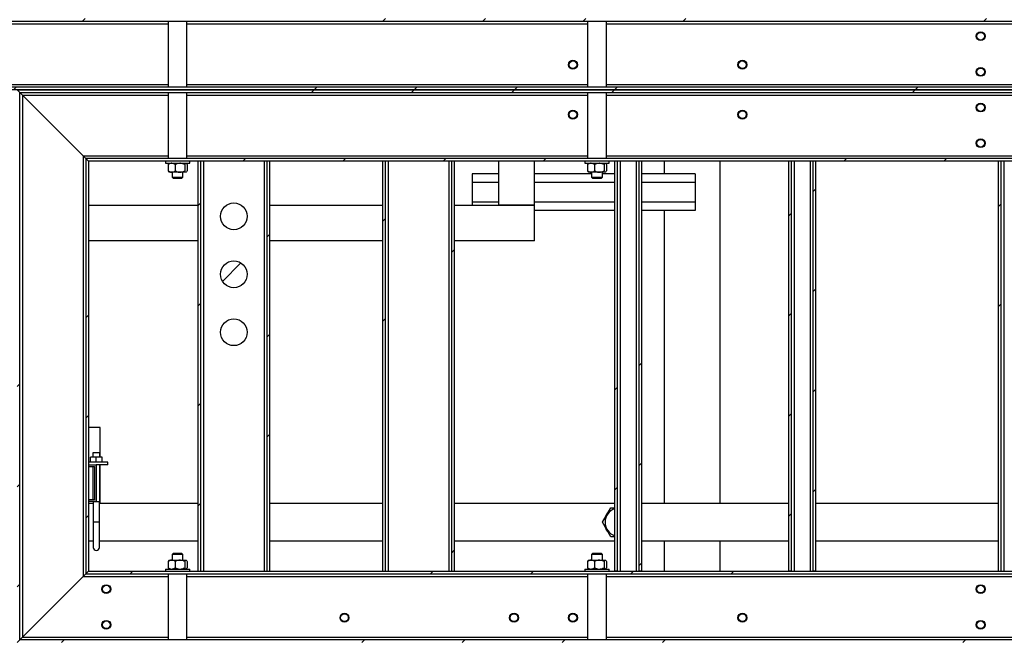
# Model space of a CAD drawing. Header units: millimetres. Extents: x 0 to 841, y 0 to 594.
# Tile 79 of 256: x 251 to 295, y 374 to 402. Entities that reach past the tile are written whole.
import ezdxf

# ---------------------------------------------------------------- set-up
doc = ezdxf.new("R2010")
doc.units = ezdxf.units.MM
doc.layers.add('TRAIT-FINS', color=9, linetype='Continuous')
doc.layers.add('TRAIT-FORT', color=4, linetype='Continuous', lineweight=25)
pattern_1 = [(45, (0, 0), (-13.4704, 13.4704), []), (45, (4.49, 2e-323), (-13.4704, 13.4704), []), (45, (8.98, 4e-323), (-13.4704, 13.4704), []), (45, (13.47, 6e-323), (-13.4704, 13.4704), [])]

msp = doc.modelspace()

# ---------------------------------------------------------------- hatches: boundary and pattern name
at = {"layer": 'TRAIT-FINS'}
h = msp.add_hatch(dxfattribs=at)
h.set_pattern_fill('DIN 201 ACIER ET FONTE', color=9, style=0, pattern_type=2)
h.set_pattern_definition(pattern_1)
h.paths.add_polyline_path([(346.616, 401.879), (346.496, 401.999), (245.776, 401.999), (245.656, 401.879)], flags=0)
h = msp.add_hatch(dxfattribs=at)
h.set_pattern_fill('DIN 201 ACIER ET FONTE', color=9, style=0, pattern_type=2)
h.set_pattern_definition(pattern_1)
h.paths.add_polyline_path([(349.696, 398.799), (349.576, 398.919), (242.696, 398.919), (242.576, 398.799)], flags=0)
h = msp.add_hatch(dxfattribs=at)
h.set_pattern_fill('DIN 201 ACIER ET FONTE', color=9, style=0, pattern_type=2)
h.set_pattern_definition(pattern_1)
h.paths.add_polyline_path([(250.896, 398.679), (250.776, 398.799), (250.776, 373.999), (250.896, 374.119)], flags=0)
h = msp.add_hatch(dxfattribs=at)
h.set_pattern_fill('DIN 201 ACIER ET FONTE', color=9, style=0, pattern_type=2)
h.set_pattern_definition(pattern_1)
h.paths.add_polyline_path([(250.896, 398.679), (349.576, 398.679), (349.696, 398.799), (250.776, 398.799)], flags=0)
h = msp.add_hatch(dxfattribs=at)
h.set_pattern_fill('DIN 201 ACIER ET FONTE', color=9, style=0, pattern_type=2)
h.set_pattern_definition(pattern_1)
h.paths.add_polyline_path([(253.976, 395.599), (253.856, 395.719), (253.856, 377.079), (253.976, 377.199)], flags=0)
h = msp.add_hatch(dxfattribs=at)
h.set_pattern_fill('DIN 201 ACIER ET FONTE', color=9, style=0, pattern_type=2)
h.set_pattern_definition(pattern_1)
h.paths.add_polyline_path([(253.976, 395.599), (346.496, 395.599), (346.616, 395.719), (253.856, 395.719)], flags=0)
h = msp.add_hatch(dxfattribs=at)
h.set_pattern_fill('DIN 201 ACIER ET FONTE', color=9, style=0, pattern_type=2)
h.set_pattern_definition(pattern_1)
h.paths.add_polyline_path([(258.896, 377.199), (259.016, 377.199), (259.016, 395.599), (258.896, 395.599)], flags=0)
h = msp.add_hatch(dxfattribs=at)
h.set_pattern_fill('DIN 201 ACIER ET FONTE', color=9, style=0, pattern_type=2)
h.set_pattern_definition(pattern_1)
h.paths.add_polyline_path([(262.096, 395.599), (261.976, 395.599), (261.976, 377.199), (262.096, 377.199)], flags=0)
h = msp.add_hatch(dxfattribs=at)
h.set_pattern_fill('DIN 201 ACIER ET FONTE', color=9, style=0, pattern_type=2)
h.set_pattern_definition(pattern_1)
h.paths.add_polyline_path([(267.176, 377.199), (267.296, 377.199), (267.296, 395.599), (267.176, 395.599)], flags=0)
h = msp.add_hatch(dxfattribs=at)
h.set_pattern_fill('DIN 201 ACIER ET FONTE', color=9, style=0, pattern_type=2)
h.set_pattern_definition(pattern_1)
h.paths.add_polyline_path([(270.376, 395.599), (270.256, 395.599), (270.256, 377.199), (270.376, 377.199)], flags=0)
h = msp.add_hatch(dxfattribs=at)
h.set_pattern_fill('DIN 201 ACIER ET FONTE', color=9, style=0, pattern_type=2)
h.set_pattern_definition(pattern_1)
h.paths.add_polyline_path([(277.696, 377.199), (277.696, 395.599), (277.576, 395.599), (277.576, 377.199)], flags=0)
h = msp.add_hatch(dxfattribs=at)
h.set_pattern_fill('DIN 201 ACIER ET FONTE', color=9, style=0, pattern_type=2)
h.set_pattern_definition(pattern_1)
h.paths.add_polyline_path([(278.776, 377.199), (278.776, 395.599), (278.656, 395.599), (278.656, 377.199)], flags=0)
h = msp.add_hatch(dxfattribs=at)
h.set_pattern_fill('DIN 201 ACIER ET FONTE', color=9, style=0, pattern_type=2)
h.set_pattern_definition(pattern_1)
h.paths.add_polyline_path([(285.496, 377.199), (285.496, 395.599), (285.376, 395.599), (285.376, 377.199)], flags=0)
h = msp.add_hatch(dxfattribs=at)
h.set_pattern_fill('DIN 201 ACIER ET FONTE', color=9, style=0, pattern_type=2)
h.set_pattern_definition(pattern_1)
h.paths.add_polyline_path([(286.576, 377.199), (286.576, 395.599), (286.456, 395.599), (286.456, 377.199)], flags=0)
h = msp.add_hatch(dxfattribs=at)
h.set_pattern_fill('DIN 201 ACIER ET FONTE', color=9, style=0, pattern_type=2)
h.set_pattern_definition(pattern_1)
h.paths.add_polyline_path([(294.776, 377.199), (294.896, 377.199), (294.896, 395.599), (294.776, 395.599)], flags=0)
h = msp.add_hatch(dxfattribs=at)
h.set_pattern_fill('DIN 201 ACIER ET FONTE', color=9, style=0, pattern_type=2)
h.set_pattern_definition(pattern_1)
edge = h.paths.add_edge_path(flags=0)
edge.add_arc((260.496, 393.119), 0.6, 0, 360)
h = msp.add_hatch(dxfattribs=at)
h.set_pattern_fill('DIN 201 ACIER ET FONTE', color=9, style=0, pattern_type=2)
h.set_pattern_definition(pattern_1)
edge = h.paths.add_edge_path(flags=0)
edge.add_arc((260.496, 390.519), 0.6, 0, 360)
h = msp.add_hatch(dxfattribs=at)
h.set_pattern_fill('DIN 201 ACIER ET FONTE', color=9, style=0, pattern_type=2)
h.set_pattern_definition(pattern_1)
edge = h.paths.add_edge_path(flags=0)
edge.add_arc((260.496, 387.919), 0.6, 0, 360)
h = msp.add_hatch(dxfattribs=at)
h.set_pattern_fill('DIN 201 ACIER ET FONTE', color=9, style=0, pattern_type=2)
h.set_pattern_definition(pattern_1)
h.paths.add_polyline_path([(253.976, 377.199), (253.856, 377.079), (346.616, 377.079), (346.496, 377.199)], flags=0)
h = msp.add_hatch(dxfattribs=at)
h.set_pattern_fill('DIN 201 ACIER ET FONTE', color=9, style=0, pattern_type=2)
h.set_pattern_definition(pattern_1)
h.paths.add_polyline_path([(349.696, 373.999), (349.576, 374.119), (250.896, 374.119), (250.776, 373.999)], flags=0)

# ---------------------------------------------------------------- linework, layer by layer
at = {"layer": 'TRAIT-FORT', "color": 4, "linetype": 'Continuous', "lineweight": 25}
for p, q in [((245.536, 401.759), (257.556, 401.759)), ((245.656, 401.879), (346.616, 401.879)), ((257.556, 401.879), (257.556, 398.919)), ((258.396, 398.919), (258.396, 401.879)), ((258.396, 401.759), (276.356, 401.759)), ((276.356, 401.879), (276.356, 398.919)), ((277.196, 398.919), (277.196, 401.879)), ((277.196, 401.759), (304.356, 401.759)), ((242.816, 399.039), (257.556, 399.039)), ((258.396, 399.039), (276.356, 399.039)), ((277.196, 399.039), (304.356, 399.039)), ((349.696, 398.799), (242.576, 398.799)), ((349.576, 398.919), (242.696, 398.919)), ((250.776, 398.799), (250.896, 398.679)), ((250.776, 398.799), (349.696, 398.799)), ((250.896, 398.679), (349.576, 398.679)), ((250.896, 398.679), (251.016, 398.559)), ((250.896, 374.119), (250.896, 398.679)), ((257.556, 398.679), (257.556, 395.719)), ((258.396, 395.719), (258.396, 398.679)), ((276.356, 398.679), (276.356, 395.719)), ((277.196, 395.719), (277.196, 398.679)), ((251.016, 398.559), (253.736, 395.839)), ((251.016, 398.559), (251.016, 374.239)), ((251.016, 398.559), (257.556, 398.559)), ((258.396, 398.559), (276.356, 398.559)), ((277.196, 398.559), (304.356, 398.559)), ((253.736, 395.839), (253.856, 395.719)), ((253.736, 395.839), (253.736, 376.959)), ((253.736, 395.839), (257.556, 395.839)), ((346.616, 395.719), (253.856, 395.719)), ((253.856, 395.719), (253.976, 395.599)), ((253.856, 395.719), (253.856, 377.079)), ((346.496, 395.599), (253.976, 395.599)), ((253.976, 395.599), (253.976, 377.199)), ((257.436, 395.599), (257.436, 395.499)), ((257.436, 395.499), (258.516, 395.499)), ((257.596, 395.499), (257.583, 395.486)), ((258.368, 395.486), (258.356, 395.499)), ((258.396, 395.839), (276.356, 395.839)), ((258.516, 395.499), (258.516, 395.599)), ((259.016, 395.599), (258.896, 395.599)), ((258.896, 377.199), (258.896, 395.599)), ((259.016, 377.199), (259.016, 395.599)), ((259.136, 395.599), (259.136, 377.199)), ((261.856, 395.599), (261.856, 377.199)), ((262.096, 395.599), (261.976, 395.599)), ((261.976, 395.599), (261.976, 377.199)), ((262.096, 395.599), (262.096, 377.199)), ((267.176, 377.199), (267.176, 395.599)), ((267.296, 395.599), (267.176, 395.599)), ((267.296, 377.199), (267.296, 395.599)), ((267.416, 395.599), (267.416, 377.199)), ((270.136, 395.599), (270.136, 377.199)), ((270.256, 395.599), (270.256, 377.199)), ((270.376, 395.599), (270.256, 395.599)), ((270.376, 395.599), (270.376, 377.199)), ((272.376, 393.619), (272.376, 395.599)), ((273.976, 393.619), (273.976, 395.599)), ((276.236, 395.599), (276.236, 395.499)), ((276.236, 395.499), (277.316, 395.499)), ((276.396, 395.499), (276.383, 395.486)), ((277.168, 395.486), (277.156, 395.499)), ((277.196, 395.839), (304.356, 395.839)), ((277.316, 395.499), (277.316, 395.599)), ((277.696, 395.599), (277.576, 395.599)), ((277.576, 377.199), (277.576, 395.599)), ((277.696, 377.199), (277.696, 395.599)), ((277.816, 395.599), (277.816, 377.199)), ((278.536, 395.599), (278.536, 377.199)), ((278.776, 395.599), (278.656, 395.599)), ((278.656, 395.599), (278.656, 377.199)), ((278.776, 395.599), (278.776, 377.199)), ((279.78, 395.599), (279.78, 395.031)), ((279.78, 395.599), (279.78, 395.031)), ((282.3, 380.239), (282.3, 395.599)), ((282.3, 380.239), (282.3, 395.599)), ((285.376, 377.199), (285.376, 395.599)), ((285.496, 395.599), (285.376, 395.599)), ((285.496, 377.199), (285.496, 395.599)), ((285.616, 395.599), (285.616, 377.199)), ((286.336, 395.599), (286.336, 377.199)), ((286.456, 395.599), (286.456, 377.199)), ((286.576, 395.599), (286.456, 395.599)), ((286.576, 395.599), (286.576, 377.199)), ((294.896, 395.599), (294.776, 395.599)), ((294.776, 377.199), (294.776, 395.599)), ((294.896, 377.199), (294.896, 395.599)), ((295.016, 395.599), (295.016, 377.199)), ((257.554, 395.44), (257.554, 395.157)), ((257.583, 395.112), (257.596, 395.099)), ((257.712, 395.099), (257.596, 395.099)), ((258.081, 395.099), (257.712, 395.099)), ((257.736, 395.099), (257.736, 394.879)), ((257.87, 395.44), (257.87, 395.157)), ((258.344, 395.099), (258.081, 395.099)), ((258.216, 394.879), (258.216, 395.099)), ((258.292, 395.44), (258.292, 395.157)), ((258.356, 395.099), (258.344, 395.099)), ((258.356, 395.099), (258.369, 395.112)), ((258.397, 395.44), (258.397, 395.157)), ((276.354, 395.44), (276.354, 395.157)), ((276.383, 395.112), (276.396, 395.099)), ((276.512, 395.099), (276.396, 395.099)), ((276.881, 395.099), (276.512, 395.099)), ((276.536, 395.099), (276.536, 394.879)), ((276.67, 395.44), (276.67, 395.157)), ((277.144, 395.099), (276.881, 395.099)), ((277.016, 394.879), (277.016, 395.099)), ((277.092, 395.44), (277.092, 395.157)), ((277.156, 395.099), (277.144, 395.099)), ((277.156, 395.099), (277.169, 395.112)), ((277.197, 395.44), (277.197, 395.157)), ((257.736, 394.879), (257.796, 394.819)), ((257.736, 394.879), (258.216, 394.879)), ((258.156, 394.819), (257.796, 394.819)), ((258.156, 394.819), (258.216, 394.879)), ((272.376, 395.031), (271.176, 395.031)), ((271.176, 395.031), (271.176, 394.651)), ((271.176, 394.651), (272.376, 394.651)), ((271.176, 394.651), (271.176, 393.759)), ((276.536, 395.031), (273.976, 395.031)), ((273.976, 394.651), (277.576, 394.651)), ((276.536, 394.879), (276.596, 394.819)), ((276.536, 394.879), (277.016, 394.879)), ((276.956, 394.819), (276.596, 394.819)), ((276.956, 394.819), (277.016, 394.879)), ((277.576, 395.031), (277.016, 395.031)), ((281.176, 395.031), (278.776, 395.031)), ((278.776, 394.651), (281.176, 394.651)), ((281.176, 395.031), (281.176, 394.651)), ((281.176, 394.651), (281.176, 393.759)), ((272.376, 393.759), (271.176, 393.759)), ((271.176, 393.759), (271.176, 393.619)), ((277.576, 393.759), (273.976, 393.759)), ((281.176, 393.759), (278.776, 393.759)), ((281.176, 393.759), (281.176, 393.379)), ((253.976, 393.619), (258.896, 393.619)), ((262.096, 393.619), (267.176, 393.619)), ((270.376, 393.619), (273.976, 393.619)), ((273.976, 393.619), (272.376, 393.619)), ((273.976, 392.019), (273.976, 393.619)), ((277.576, 393.379), (273.976, 393.379)), ((281.176, 393.379), (278.776, 393.379)), ((279.78, 393.379), (279.78, 380.239)), ((279.78, 393.379), (279.78, 380.239)), ((258.896, 392.019), (253.976, 392.019)), ((267.176, 392.019), (262.096, 392.019)), ((273.976, 392.019), (270.376, 392.019)), ((254.502, 383.649), (253.976, 383.649)), ((254.502, 382.315), (254.502, 383.649)), ((254.068, 382.095), (254.068, 382.315)), ((254.328, 382.315), (254.068, 382.315)), ((254.168, 382.513), (254.168, 382.315)), ((254.488, 382.513), (254.168, 382.513)), ((254.328, 382.095), (254.328, 382.315)), ((254.588, 382.315), (254.328, 382.315)), ((254.488, 382.315), (254.488, 382.513)), ((254.588, 382.095), (254.588, 382.315)), ((254.848, 382.095), (253.976, 382.095)), ((253.988, 381.975), (253.976, 381.962)), ((253.988, 381.975), (253.976, 381.975)), ((253.976, 381.895), (254.248, 381.895)), ((253.988, 381.975), (254.328, 381.975)), ((254.168, 381.895), (254.168, 380.403)), ((254.248, 381.895), (254.248, 380.403)), ((254.328, 381.975), (254.328, 380.323)), ((254.848, 381.975), (254.328, 381.975)), ((254.488, 380.313), (254.488, 381.975)), ((254.502, 380.239), (254.502, 381.975)), ((254.848, 381.975), (254.848, 382.095)), ((254.248, 380.403), (253.976, 380.403)), ((253.976, 380.335), (253.988, 380.323)), ((254.188, 380.239), (253.976, 380.239)), ((254.328, 380.323), (253.988, 380.323)), ((254.168, 380.323), (254.168, 380.313)), ((254.488, 380.313), (254.168, 380.313)), ((254.188, 380.313), (254.188, 379.399)), ((254.468, 379.399), (254.468, 380.313)), ((258.896, 380.239), (254.468, 380.239)), ((267.176, 380.239), (262.096, 380.239)), ((277.576, 380.239), (270.376, 380.239)), ((285.376, 380.239), (278.776, 380.239)), ((294.776, 380.239), (286.576, 380.239)), ((277.029, 379.399), (277.402, 380.045)), ((277.402, 380.045), (277.576, 380.045)), ((254.188, 379.399), (254.188, 378.273)), ((254.328, 379.399), (254.188, 379.399)), ((254.468, 379.399), (254.328, 379.399)), ((254.468, 378.273), (254.468, 379.399)), ((277.402, 378.752), (277.029, 379.399)), ((277.576, 378.752), (277.402, 378.752)), ((253.976, 378.559), (254.188, 378.559)), ((254.468, 378.559), (258.896, 378.559)), ((262.096, 378.559), (267.176, 378.559)), ((270.376, 378.559), (277.576, 378.559)), ((278.776, 378.559), (285.376, 378.559)), ((279.78, 378.559), (279.78, 377.199)), ((279.78, 378.559), (279.78, 377.199)), ((282.3, 377.199), (282.3, 378.559)), ((282.3, 377.199), (282.3, 378.559)), ((286.576, 378.559), (294.776, 378.559)), ((257.796, 378.019), (257.736, 377.959)), ((257.736, 377.959), (257.736, 377.699)), ((258.216, 377.959), (257.736, 377.959)), ((257.796, 378.019), (258.156, 378.019)), ((258.216, 377.959), (258.156, 378.019)), ((258.216, 377.699), (258.216, 377.959)), ((276.596, 378.019), (276.536, 377.959)), ((276.536, 377.959), (276.536, 377.699)), ((277.016, 377.959), (276.536, 377.959)), ((276.596, 378.019), (276.956, 378.019)), ((277.016, 377.959), (276.956, 378.019)), ((277.016, 377.699), (277.016, 377.959)), ((257.554, 377.64), (257.554, 377.357)), ((257.596, 377.699), (257.583, 377.686)), ((257.596, 377.699), (257.712, 377.699)), ((257.712, 377.699), (258.081, 377.699)), ((257.87, 377.64), (257.87, 377.357)), ((258.081, 377.699), (258.344, 377.699)), ((258.292, 377.64), (258.292, 377.357)), ((258.344, 377.699), (258.356, 377.699)), ((258.368, 377.686), (258.356, 377.699)), ((258.397, 377.64), (258.397, 377.357)), ((276.354, 377.64), (276.354, 377.357)), ((276.396, 377.699), (276.383, 377.686)), ((276.396, 377.699), (276.512, 377.699)), ((276.512, 377.699), (276.881, 377.699)), ((276.67, 377.64), (276.67, 377.357)), ((276.881, 377.699), (277.144, 377.699)), ((277.092, 377.64), (277.092, 377.357)), ((277.144, 377.699), (277.156, 377.699)), ((277.168, 377.686), (277.156, 377.699)), ((277.197, 377.64), (277.197, 377.357)), ((251.016, 374.239), (253.736, 376.959)), ((253.736, 376.959), (253.856, 377.079)), ((253.736, 376.959), (253.856, 377.079)), ((253.736, 376.959), (257.556, 376.959)), ((253.856, 377.079), (253.976, 377.199)), ((253.856, 377.079), (346.616, 377.079)), ((253.976, 377.199), (346.496, 377.199)), ((257.436, 377.299), (257.436, 377.199)), ((257.436, 377.299), (258.516, 377.299)), ((257.556, 377.079), (257.556, 374.119)), ((257.583, 377.312), (257.596, 377.299)), ((258.356, 377.299), (258.369, 377.312)), ((258.396, 374.119), (258.396, 377.079)), ((258.396, 376.959), (276.356, 376.959)), ((258.516, 377.199), (258.516, 377.299)), ((258.896, 377.199), (259.016, 377.199)), ((261.976, 377.199), (262.096, 377.199)), ((267.176, 377.199), (267.296, 377.199)), ((270.256, 377.199), (270.376, 377.199)), ((276.236, 377.299), (276.236, 377.199)), ((276.236, 377.299), (277.316, 377.299)), ((276.356, 377.079), (276.356, 374.119)), ((276.383, 377.312), (276.396, 377.299)), ((277.156, 377.299), (277.169, 377.312)), ((277.196, 374.119), (277.196, 377.079)), ((277.196, 376.959), (304.356, 376.959)), ((277.316, 377.199), (277.316, 377.299)), ((277.696, 377.199), (277.576, 377.199)), ((278.776, 377.199), (278.656, 377.199)), ((285.496, 377.199), (285.376, 377.199)), ((286.576, 377.199), (286.456, 377.199)), ((294.776, 377.199), (294.896, 377.199)), ((250.776, 373.999), (250.896, 374.119)), ((250.896, 374.119), (251.016, 374.239)), ((250.896, 374.119), (251.016, 374.239)), ((349.576, 374.119), (250.896, 374.119)), ((251.016, 374.239), (257.556, 374.239)), ((258.396, 374.239), (276.356, 374.239)), ((277.196, 374.239), (304.356, 374.239))]:
    msp.add_line(p, q, dxfattribs=at)
for centre, radius in [((293.976, 401.199), 0.2), ((293.976, 401.199), 0.172), ((275.696, 399.919), 0.2), ((275.696, 399.919), 0.172), ((283.296, 399.919), 0.2), ((283.296, 399.919), 0.172), ((293.976, 399.599), 0.2), ((293.976, 399.599), 0.172), ((293.976, 397.999), 0.2), ((293.976, 397.999), 0.172), ((275.696, 397.679), 0.2), ((275.696, 397.679), 0.172), ((283.296, 397.679), 0.2), ((283.296, 397.679), 0.172), ((293.976, 396.399), 0.2), ((293.976, 396.399), 0.172), ((260.496, 393.119), 0.6), ((260.496, 390.519), 0.6), ((260.496, 387.919), 0.6), ((254.776, 376.399), 0.2), ((254.776, 376.399), 0.172), ((293.976, 376.399), 0.2), ((293.976, 376.399), 0.172), ((265.456, 375.119), 0.2), ((265.456, 375.119), 0.172), ((273.056, 375.119), 0.2), ((273.056, 375.119), 0.172), ((275.696, 375.119), 0.2), ((275.696, 375.119), 0.172), ((283.296, 375.119), 0.2), ((283.296, 375.119), 0.172), ((254.776, 374.799), 0.2), ((254.776, 374.799), 0.172), ((293.976, 374.799), 0.2), ((293.976, 374.799), 0.172)]:
    msp.add_circle(centre, radius, dxfattribs=at)
for centre, radius, start, end in [((277.776, 379.399), 0.674, 133.6408, 166.3592), ((277.776, 379.399), 0.668, 135.4901, 164.5099), ((277.776, 379.399), 0.64, 108.2076, 251.7924), ((277.776, 379.399), 0.66, 138.4838, 161.5162), ((277.776, 379.399), 0.674, 193.6408, 226.3592), ((277.776, 379.399), 0.668, 195.4901, 224.5099), ((277.776, 379.399), 0.66, 198.4838, 221.5162), ((254.328, 378.273), 0.14, 180, 0)]:
    msp.add_arc(centre, radius, start, end, dxfattribs=at)
for points, knots in [([(257.712, 395.499), (257.695, 395.497), (257.66, 395.495), (257.607, 395.474), (257.572, 395.452), (257.554, 395.44)], [0, 0, 0, 0, 0.3099902, 0.6295459, 1, 1, 1, 1]), ([(257.87, 395.44), (257.858, 395.448), (257.829, 395.467), (257.779, 395.49), (257.737, 395.498), (257.715, 395.499), (257.712, 395.499)], [0, 0, 0, 0, 0.237039, 0.589019, 0.951631, 1, 1, 1, 1]), ([(258.081, 395.499), (258.044, 395.495), (257.97, 395.488), (257.903, 395.456), (257.87, 395.44)], [0, 0, 0, 0, 0.504, 1, 1, 1, 1]), ([(258.292, 395.44), (258.263, 395.454), (258.204, 395.481), (258.131, 395.497), (258.09, 395.498), (258.081, 395.499)], [0, 0, 0, 0, 0.432385, 0.879554, 1, 1, 1, 1]), ([(258.292, 395.44), (258.299, 395.454), (258.314, 395.481), (258.332, 395.497), (258.342, 395.498), (258.344, 395.499)], [0, 0, 0, 0, 0.432385, 0.879554, 1, 1, 1, 1]), ([(276.512, 395.499), (276.495, 395.497), (276.46, 395.495), (276.407, 395.474), (276.372, 395.452), (276.354, 395.44)], [0, 0, 0, 0, 0.3099902, 0.6295459, 1, 1, 1, 1]), ([(276.67, 395.44), (276.658, 395.448), (276.629, 395.467), (276.579, 395.49), (276.537, 395.498), (276.515, 395.499), (276.512, 395.499)], [0, 0, 0, 0, 0.237039, 0.589019, 0.951631, 1, 1, 1, 1]), ([(276.881, 395.499), (276.844, 395.495), (276.77, 395.488), (276.703, 395.456), (276.67, 395.44)], [0, 0, 0, 0, 0.504, 1, 1, 1, 1]), ([(277.092, 395.44), (277.063, 395.454), (277.004, 395.481), (276.931, 395.497), (276.89, 395.498), (276.881, 395.499)], [0, 0, 0, 0, 0.432385, 0.879554, 1, 1, 1, 1]), ([(277.092, 395.44), (277.099, 395.454), (277.114, 395.481), (277.132, 395.497), (277.142, 395.498), (277.144, 395.499)], [0, 0, 0, 0, 0.432385, 0.879554, 1, 1, 1, 1]), ([(257.584, 395.485), (257.583, 395.484), (257.572, 395.478), (257.562, 395.457), (257.554, 395.44)], [0, 0, 0, 0, 0.147844, 1, 1, 1, 1]), ([(257.554, 395.157), (257.572, 395.146), (257.606, 395.124), (257.66, 395.103), (257.694, 395.1), (257.712, 395.099)], [0, 0, 0, 0, 0.370457, 0.681018, 1, 1, 1, 1]), ([(257.554, 395.157), (257.561, 395.142), (257.571, 395.122), (257.581, 395.115), (257.584, 395.113)], [0, 0, 0, 0, 0.743867, 1, 1, 1, 1]), ([(257.712, 395.099), (257.715, 395.099), (257.737, 395.099), (257.778, 395.107), (257.828, 395.13), (257.858, 395.15), (257.87, 395.157)], [0, 0, 0, 0, 0.048369, 0.39933, 0.762965, 1, 1, 1, 1]), ([(257.87, 395.157), (257.899, 395.144), (257.957, 395.116), (258.03, 395.1), (258.072, 395.099), (258.081, 395.099)], [0, 0, 0, 0, 0.432385, 0.879554, 1, 1, 1, 1]), ([(258.081, 395.099), (258.118, 395.102), (258.191, 395.109), (258.258, 395.141), (258.292, 395.157)], [0, 0, 0, 0, 0.504, 1, 1, 1, 1]), ([(258.344, 395.099), (258.335, 395.102), (258.317, 395.109), (258.3, 395.141), (258.292, 395.157)], [0, 0, 0, 0, 0.504, 1, 1, 1, 1]), ([(258.397, 395.157), (258.39, 395.144), (258.375, 395.116), (258.357, 395.1), (258.347, 395.099), (258.344, 395.099)], [0, 0, 0, 0, 0.432385, 0.879554, 1, 1, 1, 1]), ([(258.367, 395.485), (258.369, 395.484), (258.379, 395.478), (258.389, 395.457), (258.397, 395.44)], [0, 0, 0, 0, 0.147844, 1, 1, 1, 1]), ([(276.384, 395.485), (276.383, 395.484), (276.372, 395.478), (276.362, 395.457), (276.354, 395.44)], [0, 0, 0, 0, 0.147844, 1, 1, 1, 1]), ([(276.354, 395.157), (276.372, 395.146), (276.406, 395.124), (276.46, 395.103), (276.494, 395.1), (276.512, 395.099)], [0, 0, 0, 0, 0.370457, 0.681018, 1, 1, 1, 1]), ([(276.354, 395.157), (276.361, 395.142), (276.371, 395.122), (276.381, 395.115), (276.384, 395.113)], [0, 0, 0, 0, 0.743867, 1, 1, 1, 1]), ([(276.512, 395.099), (276.515, 395.099), (276.537, 395.099), (276.578, 395.107), (276.628, 395.13), (276.658, 395.15), (276.67, 395.157)], [0, 0, 0, 0, 0.048369, 0.39933, 0.762965, 1, 1, 1, 1]), ([(276.67, 395.157), (276.699, 395.144), (276.757, 395.116), (276.83, 395.1), (276.872, 395.099), (276.881, 395.099)], [0, 0, 0, 0, 0.432385, 0.879554, 1, 1, 1, 1]), ([(276.881, 395.099), (276.918, 395.102), (276.991, 395.109), (277.058, 395.141), (277.092, 395.157)], [0, 0, 0, 0, 0.504, 1, 1, 1, 1]), ([(277.144, 395.099), (277.135, 395.102), (277.117, 395.109), (277.1, 395.141), (277.092, 395.157)], [0, 0, 0, 0, 0.504, 1, 1, 1, 1]), ([(277.197, 395.157), (277.19, 395.144), (277.175, 395.116), (277.157, 395.1), (277.147, 395.099), (277.144, 395.099)], [0, 0, 0, 0, 0.432385, 0.879554, 1, 1, 1, 1]), ([(277.167, 395.485), (277.169, 395.484), (277.179, 395.478), (277.189, 395.457), (277.197, 395.44)], [0, 0, 0, 0, 0.147844, 1, 1, 1, 1]), ([(257.712, 377.699), (257.695, 377.697), (257.66, 377.695), (257.607, 377.674), (257.572, 377.652), (257.554, 377.64)], [0, 0, 0, 0, 0.3099902, 0.6295459, 1, 1, 1, 1]), ([(257.584, 377.685), (257.583, 377.684), (257.572, 377.678), (257.562, 377.657), (257.554, 377.64)], [0, 0, 0, 0, 0.147844, 1, 1, 1, 1]), ([(257.87, 377.64), (257.858, 377.648), (257.829, 377.667), (257.779, 377.69), (257.737, 377.698), (257.715, 377.699), (257.712, 377.699)], [0, 0, 0, 0, 0.237039, 0.589019, 0.951631, 1, 1, 1, 1]), ([(258.081, 377.699), (258.044, 377.695), (257.97, 377.688), (257.903, 377.656), (257.87, 377.64)], [0, 0, 0, 0, 0.504, 1, 1, 1, 1]), ([(258.292, 377.64), (258.263, 377.654), (258.204, 377.681), (258.131, 377.697), (258.09, 377.698), (258.081, 377.699)], [0, 0, 0, 0, 0.432385, 0.879554, 1, 1, 1, 1]), ([(258.292, 377.64), (258.299, 377.654), (258.314, 377.681), (258.332, 377.697), (258.342, 377.698), (258.344, 377.699)], [0, 0, 0, 0, 0.432385, 0.879554, 1, 1, 1, 1]), ([(258.344, 377.699), (258.354, 377.695), (258.372, 377.688), (258.389, 377.656), (258.397, 377.64)], [0, 0, 0, 0, 0.504, 1, 1, 1, 1]), ([(276.512, 377.699), (276.495, 377.697), (276.46, 377.695), (276.407, 377.674), (276.372, 377.652), (276.354, 377.64)], [0, 0, 0, 0, 0.3099902, 0.6295459, 1, 1, 1, 1]), ([(276.384, 377.685), (276.383, 377.684), (276.372, 377.678), (276.362, 377.657), (276.354, 377.64)], [0, 0, 0, 0, 0.147844, 1, 1, 1, 1]), ([(276.67, 377.64), (276.658, 377.648), (276.629, 377.667), (276.579, 377.69), (276.537, 377.698), (276.515, 377.699), (276.512, 377.699)], [0, 0, 0, 0, 0.237039, 0.589019, 0.951631, 1, 1, 1, 1]), ([(276.881, 377.699), (276.844, 377.695), (276.77, 377.688), (276.703, 377.656), (276.67, 377.64)], [0, 0, 0, 0, 0.504, 1, 1, 1, 1]), ([(277.092, 377.64), (277.063, 377.654), (277.004, 377.681), (276.931, 377.697), (276.89, 377.698), (276.881, 377.699)], [0, 0, 0, 0, 0.432385, 0.879554, 1, 1, 1, 1]), ([(277.092, 377.64), (277.099, 377.654), (277.114, 377.681), (277.132, 377.697), (277.142, 377.698), (277.144, 377.699)], [0, 0, 0, 0, 0.432385, 0.879554, 1, 1, 1, 1]), ([(277.144, 377.699), (277.154, 377.695), (277.172, 377.688), (277.189, 377.656), (277.197, 377.64)], [0, 0, 0, 0, 0.504, 1, 1, 1, 1]), ([(257.554, 377.357), (257.572, 377.346), (257.606, 377.324), (257.66, 377.303), (257.694, 377.3), (257.712, 377.299)], [0, 0, 0, 0, 0.370457, 0.681018, 1, 1, 1, 1]), ([(257.554, 377.357), (257.561, 377.342), (257.571, 377.322), (257.581, 377.315), (257.584, 377.313)], [0, 0, 0, 0, 0.743867, 1, 1, 1, 1]), ([(257.712, 377.299), (257.715, 377.299), (257.737, 377.299), (257.778, 377.307), (257.828, 377.33), (257.858, 377.35), (257.87, 377.357)], [0, 0, 0, 0, 0.048369, 0.39933, 0.762965, 1, 1, 1, 1]), ([(257.87, 377.357), (257.899, 377.344), (257.957, 377.316), (258.03, 377.3), (258.072, 377.299), (258.081, 377.299)], [0, 0, 0, 0, 0.432385, 0.879554, 1, 1, 1, 1]), ([(258.081, 377.299), (258.118, 377.302), (258.191, 377.309), (258.258, 377.341), (258.292, 377.357)], [0, 0, 0, 0, 0.504, 1, 1, 1, 1]), ([(258.344, 377.299), (258.335, 377.302), (258.317, 377.309), (258.3, 377.341), (258.292, 377.357)], [0, 0, 0, 0, 0.504, 1, 1, 1, 1]), ([(258.397, 377.357), (258.39, 377.344), (258.375, 377.316), (258.357, 377.3), (258.347, 377.299), (258.344, 377.299)], [0, 0, 0, 0, 0.432385, 0.879554, 1, 1, 1, 1]), ([(276.354, 377.357), (276.372, 377.346), (276.406, 377.324), (276.46, 377.303), (276.494, 377.3), (276.512, 377.299)], [0, 0, 0, 0, 0.370457, 0.681018, 1, 1, 1, 1]), ([(276.354, 377.357), (276.361, 377.342), (276.371, 377.322), (276.381, 377.315), (276.384, 377.313)], [0, 0, 0, 0, 0.743867, 1, 1, 1, 1]), ([(276.512, 377.299), (276.515, 377.299), (276.537, 377.299), (276.578, 377.307), (276.628, 377.33), (276.658, 377.35), (276.67, 377.357)], [0, 0, 0, 0, 0.048369, 0.39933, 0.762965, 1, 1, 1, 1]), ([(276.67, 377.357), (276.699, 377.344), (276.757, 377.316), (276.83, 377.3), (276.872, 377.299), (276.881, 377.299)], [0, 0, 0, 0, 0.432385, 0.879554, 1, 1, 1, 1]), ([(276.881, 377.299), (276.918, 377.302), (276.991, 377.309), (277.058, 377.341), (277.092, 377.357)], [0, 0, 0, 0, 0.504, 1, 1, 1, 1]), ([(277.144, 377.299), (277.135, 377.302), (277.117, 377.309), (277.1, 377.341), (277.092, 377.357)], [0, 0, 0, 0, 0.504, 1, 1, 1, 1]), ([(277.197, 377.357), (277.19, 377.344), (277.175, 377.316), (277.157, 377.3), (277.147, 377.299), (277.144, 377.299)], [0, 0, 0, 0, 0.432385, 0.879554, 1, 1, 1, 1])]:
    msp.add_open_spline(points, degree=3, knots=knots, dxfattribs=at)

doc.saveas('drawing.dxf')
